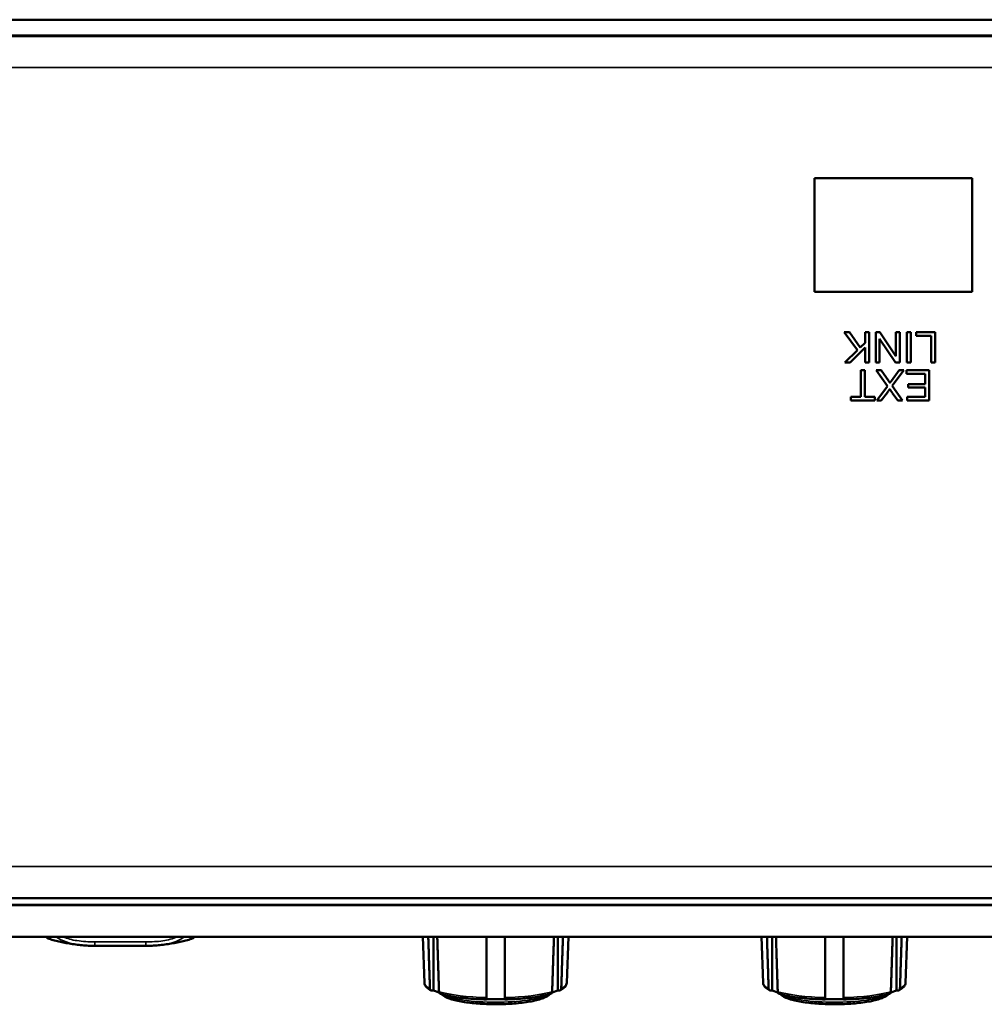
# Model space of a CAD drawing. Header units: inches. Extents: x 3.3 to 58.3, y 0.8 to 38.3.
# Tile 137 of 162: x 32.1 to 36, y 34.2 to 38.1. Entities that reach past the tile are written whole.
import ezdxf

# ---------------------------------------------------------------- set-up
doc = ezdxf.new("R2010")
doc.units = ezdxf.units.IN
doc.header["$MEASUREMENT"] = 0
doc.layers.add('Visible (ANSI)', color=7, linetype='Continuous', lineweight=50)
doc.layers.add('Visible Narrow (ANSI)', color=7, linetype='Continuous', lineweight=35)

msp = doc.modelspace()

# ---------------------------------------------------------------- linework, layer by layer
at = {"layer": 'Visible (ANSI)'}
for p, q in [((42.5566, 38.0734), (21.4216, 38.0734)), ((21.4216, 38.0104), (42.5566, 38.0104)), ((21.4216, 38.0104), (42.5566, 38.0104)), ((21.4216, 38.0084), (42.5566, 38.0084)), ((35.2929, 36.9968), (35.2929, 37.4468)), ((35.2929, 37.4468), (35.9169, 37.4468)), ((35.2933, 37.4468), (35.2933, 36.9968)), ((35.9169, 37.4468), (35.9169, 36.9968)), ((35.2933, 37.3328), (35.2929, 37.3328)), ((35.2933, 37.0627), (35.2929, 37.0627)), ((35.9169, 36.9968), (35.2929, 36.9968)), ((35.4632, 36.7651), (35.4107, 36.8364)), ((35.4107, 36.8364), (35.4316, 36.8364)), ((35.4316, 36.8364), (35.4743, 36.7758)), ((35.494, 36.7948), (35.494, 36.8364)), ((35.494, 36.8364), (35.5099, 36.8364)), ((35.5099, 36.8364), (35.5099, 36.7164)), ((35.5359, 36.7164), (35.5359, 36.8364)), ((35.5359, 36.8364), (35.5521, 36.8364)), ((35.5521, 36.8364), (35.6153, 36.7422)), ((35.6153, 36.7422), (35.6153, 36.8364)), ((35.6153, 36.8364), (35.6304, 36.8364)), ((35.6304, 36.8364), (35.6304, 36.7164)), ((35.6582, 36.7164), (35.6582, 36.8364)), ((35.6582, 36.8364), (35.6742, 36.8364)), ((35.6742, 36.8364), (35.6742, 36.7164)), ((35.6957, 36.8222), (35.6957, 36.8364)), ((35.6957, 36.8364), (35.7707, 36.8364)), ((35.7548, 36.8222), (35.6957, 36.8222)), ((35.7548, 36.7164), (35.7548, 36.8222)), ((35.7707, 36.8364), (35.7707, 36.7164)), ((35.4743, 36.7758), (35.494, 36.7948)), ((35.6142, 36.7164), (35.5511, 36.8106)), ((35.5511, 36.8106), (35.5511, 36.7164)), ((35.4129, 36.7164), (35.4632, 36.7651)), ((35.494, 36.7759), (35.4343, 36.7164)), ((35.494, 36.7164), (35.494, 36.7759)), ((35.4343, 36.7164), (35.4129, 36.7164)), ((35.5099, 36.7164), (35.494, 36.7164)), ((35.5511, 36.7164), (35.5359, 36.7164)), ((35.6304, 36.7164), (35.6142, 36.7164)), ((35.6742, 36.7164), (35.6582, 36.7164)), ((35.7707, 36.7164), (35.7548, 36.7164)), ((35.4766, 36.5806), (35.4766, 36.6864)), ((35.4766, 36.6864), (35.4926, 36.6864)), ((35.4926, 36.6864), (35.4926, 36.5806)), ((35.582, 36.6235), (35.5371, 36.6864)), ((35.5371, 36.6864), (35.5566, 36.6864)), ((35.5566, 36.6864), (35.587, 36.6436)), ((35.5977, 36.6448), (35.628, 36.6864)), ((35.6471, 36.6864), (35.6008, 36.6242)), ((35.628, 36.6864), (35.6471, 36.6864)), ((35.6568, 36.6722), (35.6568, 36.6864)), ((35.6568, 36.6864), (35.7465, 36.6864)), ((35.7305, 36.6722), (35.6568, 36.6722)), ((35.7305, 36.6314), (35.7305, 36.6722)), ((35.7465, 36.6864), (35.7465, 36.5664)), ((35.6641, 36.6173), (35.6641, 36.6314)), ((35.6641, 36.6314), (35.7305, 36.6314)), ((35.5404, 36.5664), (35.582, 36.6235)), ((35.5816, 36.5983), (35.5577, 36.5664)), ((35.6008, 36.6242), (35.6416, 36.5664)), ((35.6228, 36.5664), (35.6009, 36.5971)), ((35.7305, 36.6173), (35.6641, 36.6173)), ((35.7305, 36.5806), (35.7305, 36.6173)), ((35.437, 36.5664), (35.437, 36.5806)), ((35.437, 36.5806), (35.4766, 36.5806)), ((35.5321, 36.5664), (35.437, 36.5664)), ((35.4926, 36.5806), (35.5321, 36.5806)), ((35.5321, 36.5806), (35.5321, 36.5664)), ((35.5577, 36.5664), (35.5404, 36.5664)), ((35.6416, 36.5664), (35.6228, 36.5664)), ((35.6596, 36.5664), (35.6596, 36.5806)), ((35.6596, 36.5806), (35.7305, 36.5806)), ((35.7465, 36.5664), (35.6596, 36.5664)), ((21.1991, 34.5694), (42.7791, 34.5694)), ((21.4529, 34.5965), (42.5251, 34.5965)), ((21.1991, 34.4444), (42.7791, 34.4444)), ((32.4458, 34.4085), (32.6481, 34.4085)), ((33.7502, 34.2623), (33.7434, 34.4444)), ((33.7861, 34.232), (33.7861, 34.4444)), ((34.2773, 34.232), (34.2773, 34.4444)), ((34.3132, 34.2623), (34.32, 34.4444)), ((35.0902, 34.2623), (35.0834, 34.4444)), ((35.1261, 34.232), (35.1261, 34.4444)), ((35.6173, 34.232), (35.6173, 34.4444)), ((35.6532, 34.2623), (35.66, 34.4444)), ((33.7861, 34.232), (33.7806, 34.2314)), ((33.8083, 34.2238), (33.7861, 34.232)), ((34.2773, 34.232), (34.2551, 34.2238)), ((34.2828, 34.2314), (34.2773, 34.232)), ((35.1261, 34.232), (35.1206, 34.2314)), ((35.1483, 34.2238), (35.1261, 34.232)), ((35.6173, 34.232), (35.5951, 34.2238)), ((35.6228, 34.2314), (35.6173, 34.232)), ((34.0677, 34.1974), (33.9957, 34.1974)), ((35.4077, 34.1974), (35.3357, 34.1974))]:
    msp.add_line(p, q, dxfattribs=at)
for centre, start, end in [((32.2714, 34.4546), 211.4157, 252.3568), ((32.8226, 34.4546), 287.6432, 328.5843)]:
    msp.add_arc(centre, 0.0197, start, end, dxfattribs=at)
for points in [[(35.587, 36.6436), (35.5895, 36.6399), (35.592, 36.6362)], [(35.592, 36.6362), (35.5959, 36.6423), (35.5977, 36.6448)], [(35.5912, 36.6119), (35.5872, 36.6055), (35.5816, 36.5983)], [(35.6009, 36.5971), (35.594, 36.6066), (35.5912, 36.6119)]]:
    msp.add_open_spline(points, degree=2, dxfattribs=at)
for points, knots in [([(32.3837, 34.4118), (32.375, 34.4129), (32.3665, 34.414), (32.3497, 34.4166), (32.3415, 34.4179), (32.3254, 34.4209), (32.3176, 34.4225), (32.3022, 34.4258), (32.2946, 34.4276), (32.2798, 34.4315), (32.2726, 34.4336), (32.2654, 34.4359)], [3.667393, 3.667393, 3.667393, 3.667393, 3.7579435, 3.7579435, 3.8484939, 3.8484939, 3.9390443, 3.9390443, 4.0295947, 4.0295947, 4.1201451, 4.1201451, 4.1201451, 4.1201451]), ([(32.3837, 34.4118), (32.3879, 34.4113), (32.3921, 34.4108), (32.4005, 34.4101), (32.4046, 34.4098), (32.413, 34.4093), (32.4171, 34.4091), (32.4254, 34.4088), (32.4295, 34.4087), (32.4377, 34.4086), (32.4418, 34.4085), (32.4458, 34.4085)], [-0.408153, -0.408153, -0.408153, -0.408153, -0.3779132, -0.3779132, -0.3476733, -0.3476733, -0.3174335, -0.3174335, -0.2871936, -0.2871936, -0.2569537, -0.2569537, -0.2569537, -0.2569537]), ([(32.6481, 34.4085), (32.6522, 34.4085), (32.6563, 34.4086), (32.6644, 34.4087), (32.6686, 34.4088), (32.6768, 34.4091), (32.681, 34.4093), (32.6893, 34.4098), (32.6935, 34.4101), (32.7018, 34.4108), (32.706, 34.4113), (32.7102, 34.4118)], [0.2569517, 0.2569517, 0.2569517, 0.2569517, 0.2872237, 0.2872237, 0.3174956, 0.3174956, 0.3477676, 0.3477676, 0.3780395, 0.3780395, 0.4083115, 0.4083115, 0.4083115, 0.4083115]), ([(32.8285, 34.4359), (32.8214, 34.4336), (32.8141, 34.4315), (32.7993, 34.4276), (32.7918, 34.4258), (32.7764, 34.4225), (32.7685, 34.4209), (32.7524, 34.4179), (32.7442, 34.4166), (32.7275, 34.414), (32.7189, 34.4129), (32.7102, 34.4118)], [2.1581559, 2.1581559, 2.1581559, 2.1581559, 2.2487063, 2.2487063, 2.3392567, 2.3392567, 2.4298072, 2.4298072, 2.5203576, 2.5203576, 2.610908, 2.610908, 2.610908, 2.610908]), ([(33.7502, 34.2623), (33.7503, 34.2596), (33.7509, 34.257), (33.7529, 34.2521), (33.7542, 34.2498), (33.7574, 34.2457), (33.7592, 34.2437), (33.7634, 34.2401), (33.7657, 34.2384), (33.7707, 34.2352), (33.7734, 34.2336), (33.7763, 34.2321)], [3.1495146, 3.1495146, 3.1495146, 3.1495146, 3.2265328, 3.2265328, 3.3035509, 3.3035509, 3.380569, 3.380569, 3.4575871, 3.4575871, 3.5346053, 3.5346053, 3.5346053, 3.5346053]), ([(34.2871, 34.2321), (34.29, 34.2336), (34.2927, 34.2352), (34.2977, 34.2384), (34.3, 34.2401), (34.3041, 34.2437), (34.306, 34.2457), (34.3092, 34.2498), (34.3105, 34.2521), (34.3125, 34.257), (34.3131, 34.2596), (34.3132, 34.2623)], [5.8901727, 5.8901727, 5.8901727, 5.8901727, 5.9671908, 5.9671908, 6.0442089, 6.0442089, 6.1212271, 6.1212271, 6.1982452, 6.1982452, 6.2752633, 6.2752633, 6.2752633, 6.2752633]), ([(35.0902, 34.2623), (35.0903, 34.2596), (35.0909, 34.257), (35.0929, 34.2521), (35.0942, 34.2498), (35.0974, 34.2457), (35.0992, 34.2437), (35.1034, 34.2401), (35.1057, 34.2384), (35.1107, 34.2352), (35.1134, 34.2336), (35.1163, 34.2321)], [3.1495146, 3.1495146, 3.1495146, 3.1495146, 3.2265328, 3.2265328, 3.3035509, 3.3035509, 3.380569, 3.380569, 3.4575871, 3.4575871, 3.5346053, 3.5346053, 3.5346053, 3.5346053]), ([(35.6271, 34.2321), (35.63, 34.2336), (35.6327, 34.2352), (35.6377, 34.2384), (35.64, 34.2401), (35.6441, 34.2437), (35.646, 34.2457), (35.6492, 34.2498), (35.6505, 34.2521), (35.6525, 34.257), (35.6531, 34.2596), (35.6532, 34.2623)], [5.8901727, 5.8901727, 5.8901727, 5.8901727, 5.9671908, 5.9671908, 6.0442089, 6.0442089, 6.1212271, 6.1212271, 6.1982452, 6.1982452, 6.2752633, 6.2752633, 6.2752633, 6.2752633]), ([(33.7806, 34.2314), (33.7795, 34.2312), (33.7783, 34.2314), (33.7763, 34.232), (33.7752, 34.2327), (33.7737, 34.2342), (33.773, 34.2354), (33.7722, 34.2374), (33.7719, 34.2386), (33.7719, 34.2397)], [-0.037779, -0.037779, -0.037779, -0.037779, -0.02826573, -0.02826573, -0.01879725, -0.01879725, -0.0093788, -0.0093788, -0.00090854, -0.00090854, -0.00090854, -0.00090854]), ([(33.8079, 34.2264), (33.8079, 34.2253), (33.8082, 34.2241), (33.809, 34.2221), (33.8097, 34.221), (33.8112, 34.2194), (33.8123, 34.2188), (33.8134, 34.2184), (33.8135, 34.2183), (33.8137, 34.2183)], [0.00090854, 0.00090854, 0.00090854, 0.00090854, 0.0093788, 0.0093788, 0.01879725, 0.01879725, 0.02826573, 0.02826573, 0.02953087, 0.02953087, 0.02953087, 0.02953087]), ([(33.8137, 34.2183), (33.8226, 34.2158), (33.8324, 34.2135), (33.8533, 34.2093), (33.8646, 34.2074), (33.8883, 34.2039), (33.9007, 34.2024), (33.9266, 34.1997), (33.94, 34.1986), (33.9675, 34.1969), (33.9815, 34.1963), (33.9957, 34.1959)], [3.796531, 3.796531, 3.796531, 3.796531, 3.9533168, 3.9533168, 4.1101026, 4.1101026, 4.2668883, 4.2668883, 4.4236741, 4.4236741, 4.5804599, 4.5804599, 4.5804599, 4.5804599]), ([(34.2458, 34.2172), (34.2409, 34.2116), (34.2341, 34.2075), (34.2137, 34.1983), (34.1981, 34.1937), (34.1624, 34.1864), (34.1427, 34.1835), (34.1006, 34.1793), (34.0782, 34.178), (34.0327, 34.1769), (34.0095, 34.1772), (33.9648, 34.1792), (33.9432, 34.181), (33.9035, 34.186), (33.8854, 34.1892), (33.8543, 34.1969), (33.8414, 34.2014), (33.8262, 34.2096), (33.8216, 34.2128), (33.8179, 34.2169), (33.8178, 34.2171), (33.8176, 34.2172)], [0.182056, 0.182056, 0.182056, 0.182056, 0.442565, 0.442565, 0.803519, 0.803519, 1.134268, 1.134268, 1.458987, 1.458987, 1.782172, 1.782172, 2.105598, 2.105598, 2.431375, 2.431375, 2.765974, 2.765974, 2.951694, 2.951694, 2.959537, 2.959537, 2.959537, 2.959537]), ([(34.0677, 34.1959), (34.0819, 34.1963), (34.0959, 34.1969), (34.1234, 34.1986), (34.1368, 34.1997), (34.1626, 34.2024), (34.1751, 34.2039), (34.1988, 34.2074), (34.2101, 34.2093), (34.231, 34.2135), (34.2408, 34.2158), (34.2497, 34.2183)], [4.8443181, 4.8443181, 4.8443181, 4.8443181, 5.0011038, 5.0011038, 5.1578896, 5.1578896, 5.3146754, 5.3146754, 5.4714612, 5.4714612, 5.628247, 5.628247, 5.628247, 5.628247]), ([(34.2497, 34.2183), (34.2498, 34.2183), (34.25, 34.2184), (34.2511, 34.2188), (34.2522, 34.2194), (34.2537, 34.221), (34.2544, 34.2221), (34.2552, 34.2241), (34.2555, 34.2253), (34.2555, 34.2264)], [-0.02953087, -0.02953087, -0.02953087, -0.02953087, -0.02826573, -0.02826573, -0.01879725, -0.01879725, -0.0093788, -0.0093788, -0.00090854, -0.00090854, -0.00090854, -0.00090854]), ([(34.2915, 34.2397), (34.2915, 34.2386), (34.2912, 34.2374), (34.2904, 34.2354), (34.2897, 34.2342), (34.2882, 34.2327), (34.2871, 34.232), (34.2851, 34.2314), (34.2838, 34.2312), (34.2828, 34.2314)], [0.00090854, 0.00090854, 0.00090854, 0.00090854, 0.0093788, 0.0093788, 0.01879725, 0.01879725, 0.02826573, 0.02826573, 0.037779, 0.037779, 0.037779, 0.037779]), ([(35.1206, 34.2314), (35.1195, 34.2312), (35.1183, 34.2314), (35.1163, 34.232), (35.1152, 34.2327), (35.1137, 34.2342), (35.113, 34.2354), (35.1122, 34.2374), (35.1119, 34.2386), (35.1119, 34.2397)], [-0.037779, -0.037779, -0.037779, -0.037779, -0.02826573, -0.02826573, -0.01879725, -0.01879725, -0.0093788, -0.0093788, -0.00090854, -0.00090854, -0.00090854, -0.00090854]), ([(35.1479, 34.2264), (35.1479, 34.2253), (35.1482, 34.2241), (35.149, 34.2221), (35.1497, 34.221), (35.1512, 34.2194), (35.1523, 34.2188), (35.1534, 34.2184), (35.1535, 34.2183), (35.1537, 34.2183)], [0.00090854, 0.00090854, 0.00090854, 0.00090854, 0.0093788, 0.0093788, 0.01879725, 0.01879725, 0.02826573, 0.02826573, 0.02953087, 0.02953087, 0.02953087, 0.02953087]), ([(35.1537, 34.2183), (35.1626, 34.2158), (35.1724, 34.2135), (35.1933, 34.2093), (35.2046, 34.2074), (35.2283, 34.2039), (35.2407, 34.2024), (35.2666, 34.1997), (35.28, 34.1986), (35.3075, 34.1969), (35.3215, 34.1963), (35.3357, 34.1959)], [3.796531, 3.796531, 3.796531, 3.796531, 3.9533168, 3.9533168, 4.1101026, 4.1101026, 4.2668883, 4.2668883, 4.4236741, 4.4236741, 4.5804599, 4.5804599, 4.5804599, 4.5804599]), ([(35.5858, 34.2172), (35.5809, 34.2116), (35.5741, 34.2075), (35.5537, 34.1983), (35.5381, 34.1937), (35.5024, 34.1864), (35.4827, 34.1835), (35.4406, 34.1793), (35.4182, 34.178), (35.3727, 34.1769), (35.3495, 34.1772), (35.3048, 34.1792), (35.2832, 34.181), (35.2435, 34.186), (35.2254, 34.1892), (35.1943, 34.1969), (35.1814, 34.2014), (35.1662, 34.2096), (35.1616, 34.2128), (35.1579, 34.2169), (35.1578, 34.2171), (35.1576, 34.2172)], [0.182056, 0.182056, 0.182056, 0.182056, 0.442565, 0.442565, 0.803519, 0.803519, 1.134268, 1.134268, 1.458987, 1.458987, 1.782172, 1.782172, 2.105598, 2.105598, 2.431375, 2.431375, 2.765974, 2.765974, 2.951694, 2.951694, 2.959537, 2.959537, 2.959537, 2.959537]), ([(35.4077, 34.1959), (35.4219, 34.1963), (35.4359, 34.1969), (35.4634, 34.1986), (35.4768, 34.1997), (35.5026, 34.2024), (35.5151, 34.2039), (35.5388, 34.2074), (35.5501, 34.2093), (35.571, 34.2135), (35.5808, 34.2158), (35.5897, 34.2183)], [4.8443181, 4.8443181, 4.8443181, 4.8443181, 5.0011038, 5.0011038, 5.1578896, 5.1578896, 5.3146754, 5.3146754, 5.4714612, 5.4714612, 5.628247, 5.628247, 5.628247, 5.628247]), ([(35.5897, 34.2183), (35.5898, 34.2183), (35.59, 34.2184), (35.5911, 34.2188), (35.5922, 34.2194), (35.5937, 34.221), (35.5944, 34.2221), (35.5952, 34.2241), (35.5955, 34.2253), (35.5955, 34.2264)], [-0.02953087, -0.02953087, -0.02953087, -0.02953087, -0.02826573, -0.02826573, -0.01879725, -0.01879725, -0.0093788, -0.0093788, -0.00090854, -0.00090854, -0.00090854, -0.00090854]), ([(35.6315, 34.2397), (35.6315, 34.2386), (35.6312, 34.2374), (35.6304, 34.2354), (35.6297, 34.2342), (35.6282, 34.2327), (35.6271, 34.232), (35.6251, 34.2314), (35.6238, 34.2312), (35.6228, 34.2314)], [0.00090854, 0.00090854, 0.00090854, 0.00090854, 0.0093788, 0.0093788, 0.01879725, 0.01879725, 0.02826573, 0.02826573, 0.037779, 0.037779, 0.037779, 0.037779]), ([(33.9957, 34.1959), (33.9957, 34.1959), (33.9957, 34.1959), (33.9957, 34.1962), (33.9957, 34.1968), (33.9957, 34.1981), (33.9957, 34.1991), (33.9957, 34.2011), (33.9957, 34.2023), (33.9957, 34.2034)], [-0.03256698, -0.03256698, -0.03256698, -0.03256698, -0.02826573, -0.02826573, -0.01879725, -0.01879725, -0.0093788, -0.0093788, -0.00090854, -0.00090854, -0.00090854, -0.00090854]), ([(34.0677, 34.2034), (34.0677, 34.2023), (34.0677, 34.2011), (34.0677, 34.1991), (34.0677, 34.1981), (34.0677, 34.1968), (34.0677, 34.1962), (34.0677, 34.1959), (34.0677, 34.1959), (34.0677, 34.1959)], [0.00090854, 0.00090854, 0.00090854, 0.00090854, 0.0093788, 0.0093788, 0.01879725, 0.01879725, 0.02826573, 0.02826573, 0.03256698, 0.03256698, 0.03256698, 0.03256698]), ([(35.3357, 34.1959), (35.3357, 34.1959), (35.3357, 34.1959), (35.3357, 34.1962), (35.3357, 34.1968), (35.3357, 34.1981), (35.3357, 34.1991), (35.3357, 34.2011), (35.3357, 34.2023), (35.3357, 34.2034)], [-0.03256698, -0.03256698, -0.03256698, -0.03256698, -0.02826573, -0.02826573, -0.01879725, -0.01879725, -0.0093788, -0.0093788, -0.00090854, -0.00090854, -0.00090854, -0.00090854]), ([(35.4077, 34.2034), (35.4077, 34.2023), (35.4077, 34.2011), (35.4077, 34.1991), (35.4077, 34.1981), (35.4077, 34.1968), (35.4077, 34.1962), (35.4077, 34.1959), (35.4077, 34.1959), (35.4077, 34.1959)], [0.00090854, 0.00090854, 0.00090854, 0.00090854, 0.0093788, 0.0093788, 0.01879725, 0.01879725, 0.02826573, 0.02826573, 0.03256698, 0.03256698, 0.03256698, 0.03256698])]:
    msp.add_open_spline(points, degree=3, knots=knots, dxfattribs=at)
for points, weights in [([(33.7719, 34.2397), (33.7686, 34.3407), (33.7652, 34.4444)], [1.00002012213, 1.00023237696, 1.00026209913]), ([(33.8008, 34.4444), (33.8044, 34.3338), (33.8079, 34.2264)], [1.00026515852, 1.00024595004, 1.00002012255]), ([(33.9957, 34.2034), (33.9957, 34.3219), (33.9957, 34.4444)], [1.00002012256, 1.00027047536, 1.00026689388]), ([(34.0677, 34.4444), (34.0677, 34.3219), (34.0677, 34.2034)], [1.00026689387, 1.00027047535, 1.00002012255]), ([(34.2555, 34.2264), (34.259, 34.3338), (34.2626, 34.4444)], [1.00002012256, 1.0002459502, 1.00026515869]), ([(34.2982, 34.4444), (34.2948, 34.3407), (34.2915, 34.2397)], [1.00026210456, 1.00023238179, 1.00002012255]), ([(35.1119, 34.2397), (35.1086, 34.3407), (35.1052, 34.4444)], [1.00002012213, 1.00023237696, 1.00026209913]), ([(35.1408, 34.4444), (35.1444, 34.3338), (35.1479, 34.2264)], [1.00026515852, 1.00024595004, 1.00002012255]), ([(35.3357, 34.2034), (35.3357, 34.3219), (35.3357, 34.4444)], [1.00002012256, 1.00027047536, 1.00026689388]), ([(35.4077, 34.4444), (35.4077, 34.3219), (35.4077, 34.2034)], [1.00026689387, 1.00027047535, 1.00002012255]), ([(35.5955, 34.2264), (35.599, 34.3338), (35.6026, 34.4444)], [1.00002012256, 1.0002459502, 1.00026515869]), ([(35.6382, 34.4444), (35.6348, 34.3407), (35.6315, 34.2397)], [1.00026210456, 1.00023238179, 1.00002012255])]:
    msp.add_rational_spline(points, weights, degree=2, dxfattribs=at)
at = {"layer": 'Visible Narrow (ANSI)'}
for p, q in [((42.5251, 37.8844), (21.4529, 37.8844)), ((21.4529, 34.7225), (42.5251, 34.7225)), ((24.1572, 34.5723), (42.6511, 34.5723)), ((32.4458, 34.424), (32.4458, 34.4085)), ((32.6481, 34.424), (32.4458, 34.424)), ((32.6481, 34.424), (32.6481, 34.4085))]:
    msp.add_line(p, q, dxfattribs=at)
for centre, major_axis, start_param, end_param in [((34.0317, 34.2628), (-0.2815, 0), 0.007922, 0.395368), ((34.0317, 34.2628), (0.2815, 0), 5.887818, 6.275263), ((35.3717, 34.2628), (-0.2815, 0), 0.007922, 0.395368), ((35.3717, 34.2628), (0.2815, 0), 5.887818, 6.275263), ((34.0317, 34.2628), (-0.2815, 0), 0.65183, 1.442565), ((34.0317, 34.2319), (0.22, 0), 3.509913, 5.914865), ((34.0317, 34.2628), (-0.2815, 0), 1.699027, 2.489763), ((35.3717, 34.2628), (-0.2815, 0), 0.65183, 1.442565), ((35.3717, 34.2319), (0.22, 0), 3.509913, 5.914865), ((35.3717, 34.2628), (-0.2815, 0), 1.699027, 2.489763)]:
    msp.add_ellipse(centre, major_axis=major_axis, ratio=0.21286, start_param=start_param, end_param=end_param, dxfattribs=at)
for points, knots in [([(32.2654, 34.4358), (32.2646, 34.4361), (32.2637, 34.4374), (32.2625, 34.4411), (32.2621, 34.4426), (32.2618, 34.4444)], [0.469118, 0.469118, 0.469118, 0.469118, 0.5559983, 0.5559983, 0.596155, 0.596155, 0.596155, 0.596155]), ([(32.2918, 34.4444), (32.3167, 34.4264), (32.3466, 34.4173), (32.3783, 34.4125), (32.381, 34.4121), (32.3837, 34.4118)], [-0.6372631, -0.6372631, -0.6372631, -0.6372631, -0.427691, -0.427691, -0.408153, -0.408153, -0.408153, -0.408153]), ([(32.4458, 34.424), (32.4222, 34.424), (32.3982, 34.4249), (32.3748, 34.4288), (32.3565, 34.4317), (32.3381, 34.4366), (32.3213, 34.4444)], [0.2569537, 0.2569537, 0.2569537, 0.2569537, 0.4371919, 0.4371919, 0.4371919, 0.5786119, 0.5786119, 0.5786119, 0.5786119]), ([(32.7726, 34.4444), (32.7547, 34.4361), (32.735, 34.4311), (32.7154, 34.4282), (32.6932, 34.4248), (32.6705, 34.424), (32.6481, 34.424)], [-0.5788494, -0.5788494, -0.5788494, -0.5788494, -0.427691, -0.427691, -0.427691, -0.2569517, -0.2569517, -0.2569517, -0.2569517]), ([(32.7105, 34.4116), (32.7309, 34.4142), (32.7512, 34.4189), (32.7818, 34.4317), (32.7925, 34.4375), (32.8023, 34.4446)], [0.4083115, 0.4083115, 0.4083115, 0.4083115, 0.5559983, 0.5559983, 0.6376645, 0.6376645, 0.6376645, 0.6376645])]:
    msp.add_open_spline(points, degree=3, knots=knots, dxfattribs=at)
msp.add_open_spline([(32.8322, 34.4444), (32.831, 34.4387), (32.8298, 34.4363), (32.8285, 34.4359)], degree=3, dxfattribs=at)

doc.saveas('drawing.dxf')
